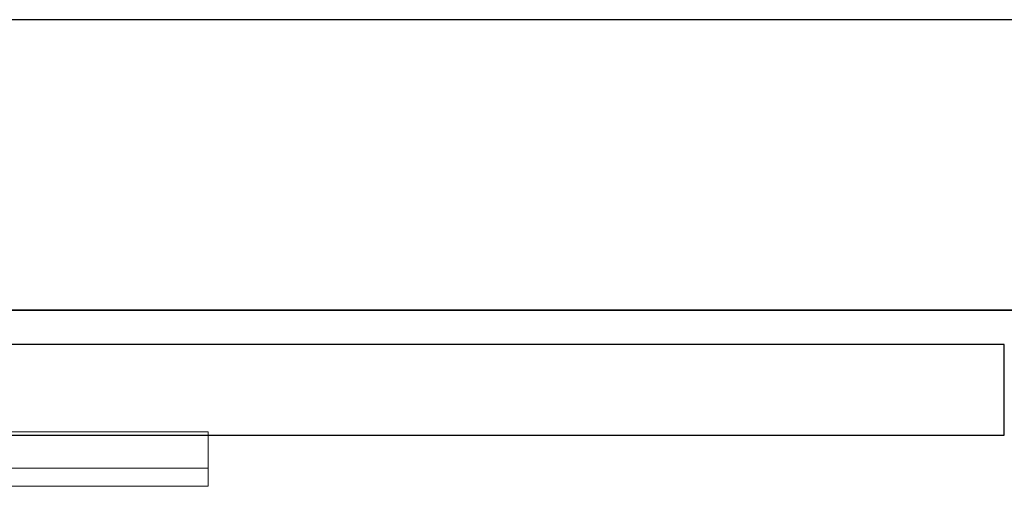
# Model space of a CAD drawing. Header units: metres. Extents: x 397.7 to 427.5, y 12.7 to 28.4.
# Tile 111 of 138: x 409.91 to 410.453, y 27.971 to 28.228. Entities that reach past the tile are written whole.
import ezdxf

# ---------------------------------------------------------------- set-up
doc = ezdxf.new("R2010")
doc.units = ezdxf.units.M
doc.layers.add('01_SUELOS', color=7, linetype='Continuous', lineweight=25, true_color=0x007f00)
for name, color, linetype, lineweight in [('A-GENM-____-OTLN', 7, 'Continuous', 18), ('A-WALL-____-MCUT', 7, 'Continuous', 25), ('A-WALL-____-OTLN', 7, 'Continuous', 25)]:
    doc.layers.add(name, color=color, linetype=linetype, lineweight=lineweight)

# ---------------------------------------------------------------- blocks, each defined once
blk = doc.blocks.new('Family - Evans P3-156349-06_CLI_AIGUA_P3')
at = {"layer": 'A-WALL-____-MCUT', "color": 253, "true_color": 0xaaaaaa}
for p, q in [((25.58768, 0.16), (0.03316, 0.16)), ((0, 0), (25.55598, 0))]:
    blk.add_line(p, q, dxfattribs=at)
at = {"layer": 'A-WALL-____-OTLN', "color": 253, "true_color": 0xaaaaaa}
for p, q in [((25.58768, 0.16), (0.03316, 0.16)), ((0, 0), (25.55598, 0))]:
    blk.add_line(p, q, dxfattribs=at)
at = {"layer": 'A-WALL-____-OTLN', "color": 253, "lineweight": 18, "true_color": 0xaaaaaa}
blk.add_line((0, 0), (25.55598, 0), dxfattribs=at)
blk = doc.blocks.new('Family - Paviment P3-156431-06_CLI_AIGUA_P3')
at = {"layer": '01_SUELOS', "color": 9, "true_color": 0xaad4aa}
for p, q in [((12.35361, 14.95767), (2.96349, 14.95764)), ((2.96349, 14.95764), (12.35361, 14.95767))]:
    blk.add_line(p, q, dxfattribs=at)
blk = doc.blocks.new('Family - LONDR55-XX_ZZ-ARQ-CAA-M3D-Londres55-156494-06_CLI_AIGUA_P3')
at = {"layer": 'A-GENM-____-OTLN', "color": 253, "true_color": 0xaaaaaa}
for p, q in [((0.6, 0.03), (0, 0.03)), ((0, 0.03), (0, 0.01)), ((0, 0.03), (0, 0.01)), ((0.6, 0.03), (0, 0.03)), ((0.6, 0.01), (0.6, 0.03)), ((0.6, 0.01), (0.6, 0.03)), ((0.6, 0.01), (0, 0.01)), ((0, 0.01), (0, 0)), ((0, 0), (0, 0.01)), ((0, 0.01), (0.6, 0.01)), ((0, 0.01), (0.6, 0.01)), ((0, 0.01), (0.6, 0.01)), ((0.6, 0), (0.6, 0.01)), ((0.6, 0.01), (0.6, 0)), ((0, 0), (0.6, 0)), ((0.6, 0), (0, 0))]:
    blk.add_line(p, q, dxfattribs=at)
blk = doc.blocks.new('Family - Mirall P3-156694-06_CLI_AIGUA_P3')
blk.add_blockref('Family - LONDR55-XX_ZZ-ARQ-CAA-M3D-Londres55-156494-06_CLI_AIGUA_P3', (0, 0))
blk = doc.blocks.new('Family - Evans P3-156802-06_CLI_AIGUA_P3')
at = {"layer": 'A-WALL-____-MCUT', "color": 253, "true_color": 0xaaaaaa}
for p, q in [((1.466, 0.05), (0, 0.05)), ((1.466, 0), (1.466, 0.05)), ((0, 0), (1.466, 0))]:
    blk.add_line(p, q, dxfattribs=at)
at = {"layer": 'A-WALL-____-OTLN', "color": 253, "true_color": 0xaaaaaa}
for p, q in [((1.466, 0.05), (0, 0.05)), ((1.466, 0), (1.466, 0.05)), ((0, 0), (1.466, 0))]:
    blk.add_line(p, q, dxfattribs=at)
at = {"layer": 'A-WALL-____-OTLN', "color": 253, "lineweight": 18, "true_color": 0xaaaaaa}
blk.add_line((0, 0), (1.466, 0), dxfattribs=at)
blk = doc.blocks.new('LONDR55-XX_ZZ-ARQ-CAA-M3D-Londres55_ifc-1-06_CLI_AIGUA_P3')
at = {"layer": '01_SUELOS', "color": 253, "lineweight": 18, "true_color": 0xaaaaaa}
blk.add_blockref('Family - Paviment P3-156431-06_CLI_AIGUA_P3', (398.29523, 13.11061), dxfattribs=at)
at = {"layer": 'A-GENM-____-OTLN', "color": 253, "lineweight": 18, "true_color": 0xaaaaaa}
blk.add_blockref('Family - Mirall P3-156694-06_CLI_AIGUA_P3', (409.41432, 27.9713), dxfattribs=at)
at = {"layer": 'A-WALL-____-OTLN', "color": 253, "lineweight": 18, "true_color": 0xaaaaaa, "rotation": 180}
blk.add_blockref('Family - Evans P3-156349-06_CLI_AIGUA_P3', (426.84641, 28.22825), dxfattribs=at)
at = {"layer": 'A-WALL-____-OTLN', "color": 253, "lineweight": 18, "true_color": 0xaaaaaa}
blk.add_blockref('Family - Evans P3-156802-06_CLI_AIGUA_P3', (408.98698, 27.99946), dxfattribs=at)

msp = doc.modelspace()

# ---------------------------------------------------------------- block references
at = {"lineweight": 5}
msp.add_blockref('LONDR55-XX_ZZ-ARQ-CAA-M3D-Londres55_ifc-1-06_CLI_AIGUA_P3', (0, 0), dxfattribs=at)

doc.saveas('drawing.dxf')
